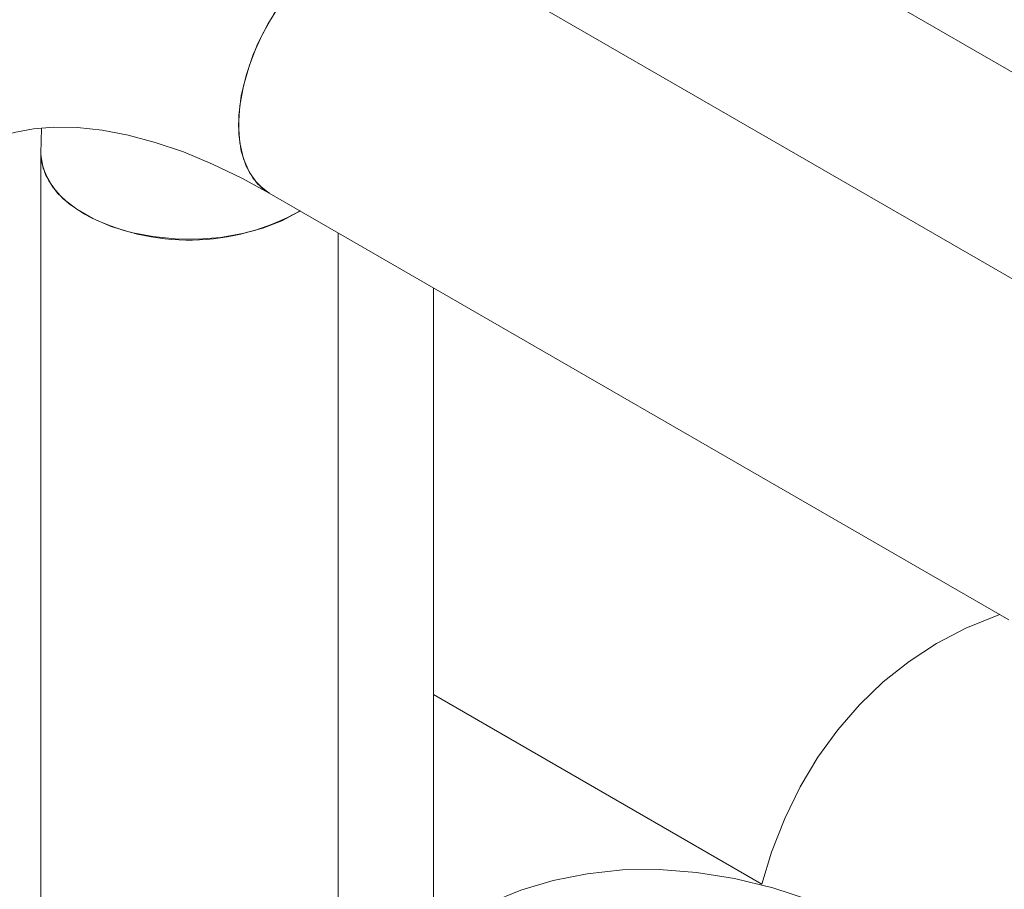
# Model space of a CAD drawing. Header units: millimetres. Extents: x 525 to 29324, y 175 to 20618.
# Tile 178 of 256: x 7257 to 7356, y 14823 to 14911. Entities that reach past the tile are written whole.
import ezdxf

# ---------------------------------------------------------------- set-up
doc = ezdxf.new("R2010")
doc.units = ezdxf.units.MM
doc.linetypes.add('SLD-Continua', pattern=[0])

msp = doc.modelspace()

# ---------------------------------------------------------------- linework, layer by layer
at = {"color": 7, "linetype": 'SLD-Continua', "lineweight": 18, "ltscale": 35}
for p, q in [((7329.846, 14921.093), (7373.408, 14895.945)), ((7371.389, 14876.235), (7296.762, 14919.317)), ((7258.774, 14899.885), (7258.706, 14897.333)), ((7258.706, 14897.333), (7258.706, 14663.827)), ((7281.763, 14893.335), (7356.437, 14850.226)), ((7288.706, 14808.002), (7288.706, 14889.327)), ((7298.338, 14818.331), (7298.338, 14883.767)), ((7298.338, 14842.688), (7331.472, 14823.56)), ((7298.338, 14842.688), (7331.472, 14823.56)), ((7298.338, 14842.688), (7331.472, 14823.56)), ((7298.338, 14842.688), (7331.472, 14823.56)), ((7298.338, 14842.688), (7331.472, 14823.56)), ((7298.338, 14842.688), (7331.472, 14823.56)), ((7298.338, 14842.688), (7331.472, 14823.56)), ((7298.338, 14842.688), (7331.472, 14823.56)), ((7298.338, 14842.688), (7331.472, 14823.56))]:
    msp.add_line(p, q, dxfattribs=at)
at = {"color": 7, "linetype": 'SLD-Continua', "lineweight": 18, "ltscale": 35, "flags": 128}
for points in [[(7278.656, 14900.203), (7278.78, 14902.144), (7279.15, 14904.184), (7279.757, 14906.273), (7280.587, 14908.364), (7281.62, 14910.407), (7282.832, 14912.355), (7284.195, 14914.161), (7285.677, 14915.783), (7287.243, 14917.184), (7288.856, 14918.33), (7290.479, 14919.195), (7292.073, 14919.759), (7293.601, 14920.007), (7295.028, 14919.935), (7296.319, 14919.544), (7296.762, 14919.317)], [(7296.761, 14919.317), (7295.692, 14919.779), (7294.329, 14920.011), (7292.847, 14919.923), (7291.282, 14919.516), (7289.668, 14918.8), (7288.046, 14917.791), (7286.452, 14916.514), (7284.923, 14914.998), (7283.497, 14913.278), (7282.205, 14911.396), (7281.079, 14909.395), (7280.145, 14907.322), (7279.425, 14905.225), (7278.935, 14903.155), (7278.687, 14901.158), (7278.687, 14899.283), (7278.935, 14897.573), (7279.425, 14896.068), (7280.145, 14894.804), (7281.079, 14893.809), (7281.775, 14893.328)], [(7240.623, 14869.576), (7240.648, 14871.436), (7240.834, 14874.851), (7241.192, 14878.064), (7241.712, 14881.061), (7242.381, 14883.833), (7243.186, 14886.371), (7244.113, 14888.673), (7245.149, 14890.741), (7246.288, 14892.582), (7247.529, 14894.209), (7248.886, 14895.641), (7250.393, 14896.896), (7252.113, 14897.985), (7254.103, 14898.886), (7255.989, 14899.458), (7257.945, 14899.818), (7259.997, 14899.984), (7262.386, 14899.948), (7264.89, 14899.683), (7267.51, 14899.189), (7270.247, 14898.459), (7273.093, 14897.488), (7276.039, 14896.273), (7279.071, 14894.809), (7281.763, 14893.335)], [(7281.763, 14893.335), (7281.62, 14893.421), (7280.587, 14894.271), (7279.757, 14895.404), (7279.15, 14896.793), (7278.78, 14898.405), (7278.656, 14900.203)], [(7284.863, 14891.546), (7284.711, 14891.449), (7283.026, 14890.549), (7281.123, 14889.807), (7279.046, 14889.241), (7276.843, 14888.866), (7274.567, 14888.688), (7272.271, 14888.714), (7270.009, 14888.941), (7267.833, 14889.365), (7265.795, 14889.976), (7263.942, 14890.76), (7262.318, 14891.697), (7260.961, 14892.767), (7259.903, 14893.943), (7259.169, 14895.199), (7258.775, 14896.505), (7258.706, 14897.335)], [(7258.706, 14897.333), (7258.709, 14897.168), (7258.928, 14895.848), (7259.494, 14894.563), (7260.393, 14893.343), (7261.604, 14892.217), (7263.099, 14891.21)], [(7355.497, 14850.769), (7355.227, 14850.688), (7352.096, 14849.411), (7349.134, 14847.859), (7346.349, 14846.042), (7343.751, 14843.973), (7341.347, 14841.665), (7339.145, 14839.125), (7337.148, 14836.36), (7335.362, 14833.375), (7333.795, 14830.175), (7332.454, 14826.765), (7331.472, 14823.56)], [(7346.259, 14817.254), (7344.199, 14818.398), (7340.368, 14820.284), (7336.494, 14821.878), (7332.604, 14823.159), (7328.725, 14824.115), (7324.885, 14824.737), (7321.113, 14825.023), (7317.433, 14824.976), (7313.867, 14824.604), (7310.432, 14823.918), (7307.144, 14822.93), (7304.013, 14821.654), (7301.051, 14820.101), (7298.266, 14818.284), (7295.667, 14816.215), (7293.264, 14813.907), (7291.061, 14811.367), (7289.064, 14808.602), (7287.279, 14805.617), (7285.712, 14802.417), (7284.371, 14799.007), (7283.264, 14795.395), (7282.401, 14791.594), (7281.789, 14787.62), (7281.433, 14783.494), (7281.333, 14779.763)]]:
    msp.add_lwpolyline(points, dxfattribs=at)
at = {"color": 7, "linetype": 'SLD-Continua', "lineweight": 18, "ltscale": 1225}
msp.add_arc((7273.675, 14911.247), 22.656, 242.1733, 299.59122, dxfattribs=at)

doc.saveas('drawing.dxf')
